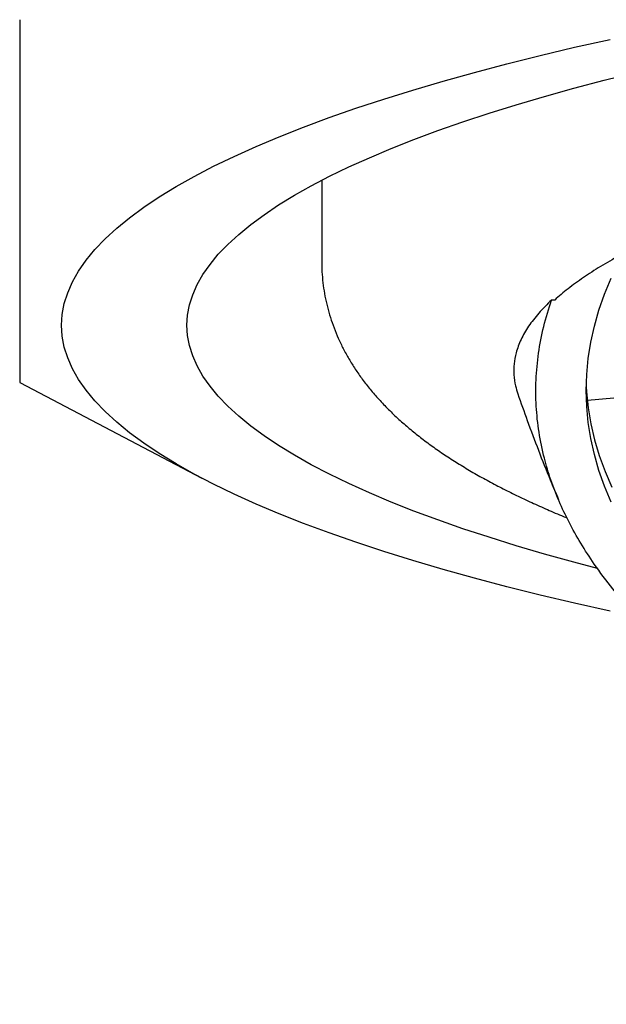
# Model space of a CAD drawing. Header units: millimetres. Extents: x 8 to 719, y 12 to 786.
# Tile 20 of 37: x 303.94 to 307.1, y 660.16 to 665.46. Entities that reach past the tile are written whole.
import ezdxf

# ---------------------------------------------------------------- set-up
doc = ezdxf.new("R2010")
doc.units = ezdxf.units.MM

msp = doc.modelspace()

# ---------------------------------------------------------------- linework, layer by layer
at = {"color": 7, "linetype": 'Continuous', "lineweight": 30}
for p, q in [((305.5636, 664.5968), (305.5636, 664.1589)), ((306.8175, 663.9522), (306.8011, 663.9524)), ((303.9386, 663.5083), (304.9187, 662.9937)), ((306.9931, 663.4136), (307.7124, 663.4803))]:
    msp.add_line(p, q, dxfattribs=at)
at = {"color": 7, "linetype": 'Continuous', "lineweight": 30, "flags": 128}
for points in [[(307.1159, 662.2781), (306.9248, 662.321), (306.7393, 662.365), (306.5593, 662.41), (306.3851, 662.456), (306.2167, 662.5028), (306.0543, 662.5506), (305.8979, 662.5993), (305.7478, 662.6488), (305.6039, 662.699), (305.4664, 662.7501), (305.3353, 662.8019), (305.2108, 662.8544), (305.093, 662.9075), (304.9819, 662.9612), (304.8776, 663.0156), (304.7802, 663.0705), (304.6898, 663.1259), (304.6063, 663.1818), (304.5299, 663.2381), (304.4607, 663.2948), (304.3985, 663.3519), (304.3436, 663.4093), (304.296, 663.4669), (304.2556, 663.5248), (304.2225, 663.5829), (304.1968, 663.6412), (304.1784, 663.6996), (304.1673, 663.7581), (304.1636, 663.8166), (304.1673, 663.8751), (304.1784, 663.9335), (304.1968, 663.9919), (304.2225, 664.0502), (304.2556, 664.1083), (304.296, 664.1662), (304.3436, 664.2239), (304.3985, 664.2813), (304.4607, 664.3383), (304.5299, 664.395), (304.6063, 664.4514), (304.6898, 664.5072), (304.7802, 664.5626), (304.8776, 664.6175), (304.9819, 664.6719), (305.093, 664.7256), (305.2108, 664.7788), (305.3353, 664.8313), (305.4664, 664.883), (305.6039, 664.9341), (305.7478, 664.9844), (305.8979, 665.0339), (306.0543, 665.0825), (306.2167, 665.1303), (306.3851, 665.1772), (306.5593, 665.2231), (306.7393, 665.2681), (306.9248, 665.3121), (307.1159, 665.3551)], [(304.8386, 663.8166), (304.8421, 663.8714), (304.8524, 663.9262), (304.8697, 663.9809), (304.8938, 664.0355), (304.9248, 664.09), (304.9627, 664.1443), (305.0073, 664.1983), (305.0588, 664.2521), (305.117, 664.3056), (305.1819, 664.3587), (305.2535, 664.4115), (305.3317, 664.4639), (305.4165, 664.5158), (305.5078, 664.5672), (305.6055, 664.6182), (305.7097, 664.6686), (305.8201, 664.7184), (305.9367, 664.7675), (306.0596, 664.8161), (306.1884, 664.8639), (306.3233, 664.911), (306.464, 664.9574), (306.6106, 665.003), (306.7628, 665.0478), (306.9206, 665.0917), (307.0839, 665.1348), (307.2525, 665.177)], [(307.1207, 662.8656), (307.0854, 662.9503), (307.0554, 663.0354), (307.0309, 663.1209), (307.0118, 663.2068), (306.9981, 663.2929), (306.9899, 663.3791), (306.9872, 663.4656), (306.9899, 663.5521), (306.9981, 663.6386), (307.0118, 663.7251), (307.0309, 663.8115), (307.0554, 663.8977), (307.0854, 663.9837), (307.1207, 664.0694)], [(307.0469, 662.5079), (306.9206, 662.5414), (306.7628, 662.5853), (306.6106, 662.6301), (306.464, 662.6757), (306.3233, 662.7221), (306.1884, 662.7692), (306.0596, 662.8171), (305.9367, 662.8656), (305.8201, 662.9148), (305.7097, 662.9646), (305.6055, 663.015), (305.5078, 663.0659), (305.4165, 663.1173), (305.3317, 663.1693), (305.2535, 663.2216), (305.1819, 663.2744), (305.117, 663.3276), (305.0588, 663.3811), (305.0073, 663.4348), (304.9627, 663.4889), (304.9248, 663.5432), (304.8938, 663.5976), (304.8697, 663.6522), (304.8524, 663.7069), (304.8421, 663.7617), (304.8386, 663.8166)], [(306.9874, 663.4873), (306.9891, 663.4585), (306.998, 663.3723), (307.0124, 663.2862), (307.0323, 663.2004), (307.0575, 663.115), (307.0882, 663.0299), (307.1243, 662.9452)]]:
    msp.add_lwpolyline(points, dxfattribs=at)
at = {"color": 7, "linetype": 'Continuous', "lineweight": 30}
for points, knots in [([(303.9386, 665.4608), (303.9386, 665.3872), (303.9386, 665.24), (303.9386, 665.0323), (303.9386, 664.8351), (303.9386, 664.6502), (303.9386, 664.4779), (303.9386, 664.3189), (303.9386, 664.1736), (303.9386, 664.0499), (303.9386, 663.9454), (303.9386, 663.8577), (303.9386, 663.7801), (303.9386, 663.7125), (303.9386, 663.653), (303.9386, 663.6026), (303.9386, 663.5622), (303.9386, 663.5329), (303.9386, 663.5153), (303.9386, 663.5077), (303.9386, 663.509), (303.9386, 663.5093)], [0, 0, 0, 0, 0.058564, 0.117142, 0.175717, 0.234277, 0.29287, 0.351483, 0.410095, 0.468684, 0.517516, 0.566367, 0.615225, 0.664077, 0.712909, 0.767079, 0.821256, 0.875426, 0.929841, 0.984263, 1, 1, 1, 1]), ([(323.19, 663.7023), (323.1799, 663.7261), (323.1598, 663.7737), (323.1115, 663.8448), (323.0501, 663.9154), (322.9789, 663.9813), (322.901, 664.0424), (322.8189, 664.099), (322.7275, 664.1549), (322.627, 664.2102), (322.5097, 664.2685), (322.3732, 664.3298), (322.2153, 664.3936), (322.0448, 664.456), (321.8728, 664.5132), (321.7019, 664.5656), (321.5343, 664.6133), (321.3591, 664.6598), (321.1763, 664.705), (320.9727, 664.752), (320.7463, 664.8004), (320.4957, 664.8498), (320.2355, 664.8969), (319.982, 664.9391), (319.7374, 664.9767), (319.5034, 665.0102), (319.2639, 665.0421), (319.0195, 665.0721), (318.7525, 665.1025), (318.4618, 665.1326), (318.1468, 665.1619), (317.8262, 665.1885), (317.5199, 665.2109), (317.2291, 665.2295), (316.955, 665.245), (316.6784, 665.2586), (316.3998, 665.2701), (316.0995, 665.2804), (315.7773, 665.2888), (315.4334, 665.2948), (315.0886, 665.2978), (314.7639, 665.2978), (314.4598, 665.2954), (314.1764, 665.2912), (313.8938, 665.2849), (313.6125, 665.2767), (313.3128, 665.2657), (312.9954, 665.2515), (312.6614, 665.2335), (312.3312, 665.2126), (312.0247, 665.1902), (311.7416, 665.1671), (311.481, 665.1436), (311.2243, 665.1182), (310.9719, 665.0911), (310.7066, 665.0601), (310.4298, 665.0248), (310.1433, 664.9848), (309.865, 664.9424), (309.6113, 664.9002), (309.381, 664.8588), (309.1725, 664.8187), (308.9706, 664.7771), (308.7758, 664.7342), (308.5747, 664.6867), (308.3697, 664.6343), (308.163, 664.5769), (307.9679, 664.5177), (307.7957, 664.4604), (307.6442, 664.4056), (307.5113, 664.3533), (307.3871, 664.3002), (307.2716, 664.2462), (307.1631, 664.1905), (307.0623, 664.1329), (306.9699, 664.0734), (306.8871, 664.0132), (306.8407, 663.9725), (306.8175, 663.9522)], [0, 0, 0, 0, 0.014609, 0.029232, 0.043854, 0.058463, 0.070489, 0.082525, 0.094565, 0.106601, 0.118627, 0.133237, 0.147859, 0.162481, 0.17709, 0.189116, 0.201152, 0.213192, 0.225229, 0.237254, 0.251864, 0.266486, 0.281108, 0.295718, 0.307743, 0.31978, 0.33182, 0.343856, 0.355882, 0.370491, 0.385113, 0.399735, 0.414345, 0.426371, 0.438407, 0.450447, 0.462483, 0.474509, 0.489118, 0.50374, 0.518362, 0.532972, 0.544998, 0.557034, 0.569074, 0.58111, 0.593136, 0.607745, 0.622368, 0.63699, 0.651599, 0.663625, 0.675661, 0.687701, 0.699737, 0.711763, 0.726373, 0.740995, 0.755617, 0.770226, 0.782252, 0.794288, 0.806328, 0.818365, 0.83039, 0.845, 0.859622, 0.874244, 0.888854, 0.900879, 0.912916, 0.924956, 0.936992, 0.949018, 0.96173, 0.974442, 0.987221, 1, 1, 1, 1]), ([(305.5639, 664.159), (305.5638, 664.155), (305.5633, 664.1316), (305.5658, 664.0889), (305.5714, 664.0309), (305.5808, 663.9732), (305.5936, 663.9157), (305.6099, 663.8585), (305.6296, 663.8018), (305.6528, 663.7456), (305.6796, 663.6899), (305.7101, 663.6347), (305.7442, 663.5798), (305.7824, 663.5253), (305.8247, 663.4711), (305.8715, 663.4169), (305.9232, 663.3628), (305.978, 663.3107), (306.0354, 663.2606), (306.095, 663.2127), (306.1582, 663.1655), (306.225, 663.1192), (306.295, 663.0741), (306.3677, 663.0303), (306.4431, 662.9877), (306.5207, 662.9464), (306.6006, 662.9063), (306.6826, 662.8674), (306.7668, 662.8296), (306.8338, 662.8007), (306.8736, 662.7846), (306.8836, 662.7805)], [0, 0, 0, 0, 0.0057575, 0.0332496, 0.0609219, 0.0888579, 0.117154, 0.1459132, 0.1752472, 0.2052788, 0.2361437, 0.2679917, 0.3009879, 0.3353114, 0.3711517, 0.4087002, 0.4481334, 0.4895853, 0.5285242, 0.5686678, 0.6097727, 0.6515526, 0.6937251, 0.7360499, 0.7782976, 0.8203643, 0.862195, 0.9037642, 0.9450656, 0.9861047, 1, 1, 1, 1]), ([(306.8011, 663.9524), (306.7771, 663.929), (306.7291, 663.8821), (306.675, 663.8111), (306.6341, 663.7397), (306.6094, 663.6723), (306.5976, 663.6089), (306.5967, 663.5497), (306.6035, 663.4962), (306.6149, 663.4624), (306.6197, 663.4483)], [0, 0, 0, 0, 0.141587, 0.283296, 0.425005, 0.566591, 0.683138, 0.799787, 0.916471, 1, 1, 1, 1]), ([(323.2064, 663.702), (323.2051, 663.6547), (323.2025, 663.56), (323.1805, 663.4179), (323.1455, 663.2762), (323.0989, 663.1433), (323.044, 663.0194), (322.9832, 662.9043), (322.9131, 662.79), (322.8337, 662.6767), (322.7388, 662.5564), (322.6259, 662.4297), (322.4927, 662.2969), (322.3465, 662.1663), (322.1969, 662.0458), (322.0467, 661.9349), (321.8981, 661.8334), (321.7414, 661.7339), (321.5769, 661.6365), (321.3923, 661.5347), (321.1857, 661.4291), (320.9555, 661.3205), (320.7149, 661.2159), (320.4792, 661.1213), (320.2506, 661.036), (320.031, 660.9594), (319.8054, 660.8859), (319.5742, 660.8155), (319.3208, 660.7436), (319.0439, 660.6711), (318.7425, 660.599), (318.4346, 660.5321), (318.1393, 660.4741), (317.8581, 660.424), (317.5922, 660.381), (317.3231, 660.3417), (317.0514, 660.3062), (316.7577, 660.2723), (316.4417, 660.2411), (316.1032, 660.2136), (315.7627, 660.192), (315.4411, 660.1771), (315.139, 660.1679), (314.8568, 660.1633), (314.5746, 660.1627), (314.293, 660.1661), (313.9921, 660.1741), (313.6726, 660.1876), (313.3351, 660.2078), (313.0005, 660.2339), (312.6888, 660.2638), (312.3999, 660.2965), (312.1332, 660.3309), (311.8697, 660.3691), (311.6099, 660.411), (311.3358, 660.4598), (311.0487, 660.5166), (310.7504, 660.5823), (310.4593, 660.6531), (310.1927, 660.7245), (309.9495, 660.7954), (309.7284, 660.8648), (309.5133, 660.9375), (309.3046, 661.0132), (309.0882, 661.0975), (308.866, 661.1911), (308.6404, 661.2948), (308.4256, 661.4024), (308.2342, 661.5072), (308.0642, 661.6083), (307.9136, 661.705), (307.7711, 661.8039), (307.6371, 661.9048), (307.5027, 662.0151), (307.3705, 662.135), (307.243, 662.265), (307.1288, 662.3973), (307.0341, 662.5236), (306.9564, 662.6435), (306.8933, 662.7566), (306.8395, 662.8706), (306.7953, 662.9854), (306.7582, 663.1089), (306.7309, 663.241), (306.7159, 663.3818), (306.7149, 663.5237), (306.7285, 663.6663), (306.7557, 663.8097), (306.786, 663.9048), (306.8011, 663.9524)], [0, 0, 0, 0, 0.012644, 0.025298, 0.037953, 0.050596, 0.061004, 0.07142, 0.08184, 0.092257, 0.102664, 0.115308, 0.127962, 0.140617, 0.15326, 0.163668, 0.174084, 0.184504, 0.194921, 0.205328, 0.217972, 0.230626, 0.243281, 0.255924, 0.266332, 0.276748, 0.287168, 0.297585, 0.307992, 0.320636, 0.33329, 0.345945, 0.358588, 0.368996, 0.379413, 0.389832, 0.400249, 0.410657, 0.4233, 0.435955, 0.448609, 0.461253, 0.47166, 0.482077, 0.492496, 0.502913, 0.513321, 0.525964, 0.538619, 0.551273, 0.563917, 0.574324, 0.584741, 0.595161, 0.605577, 0.615985, 0.628628, 0.641283, 0.653937, 0.666581, 0.676988, 0.687405, 0.697825, 0.708241, 0.718649, 0.731292, 0.743947, 0.756601, 0.769245, 0.779652, 0.790069, 0.800489, 0.810905, 0.821313, 0.833957, 0.846611, 0.859266, 0.871909, 0.882317, 0.892733, 0.903153, 0.91357, 0.923977, 0.936547, 0.949121, 0.961691, 0.974459, 0.987232, 1, 1, 1, 1]), ([(306.6189, 663.448), (306.6357, 663.4), (306.6712, 663.2982), (306.7296, 663.1439), (306.7856, 663.0022), (306.8228, 662.9146), (306.8378, 662.8794)], [0, 0, 0, 0, 0.250182, 0.530954, 0.812041, 1, 1, 1, 1])]:
    msp.add_open_spline(points, degree=3, knots=knots, dxfattribs=at)

doc.saveas('drawing.dxf')
